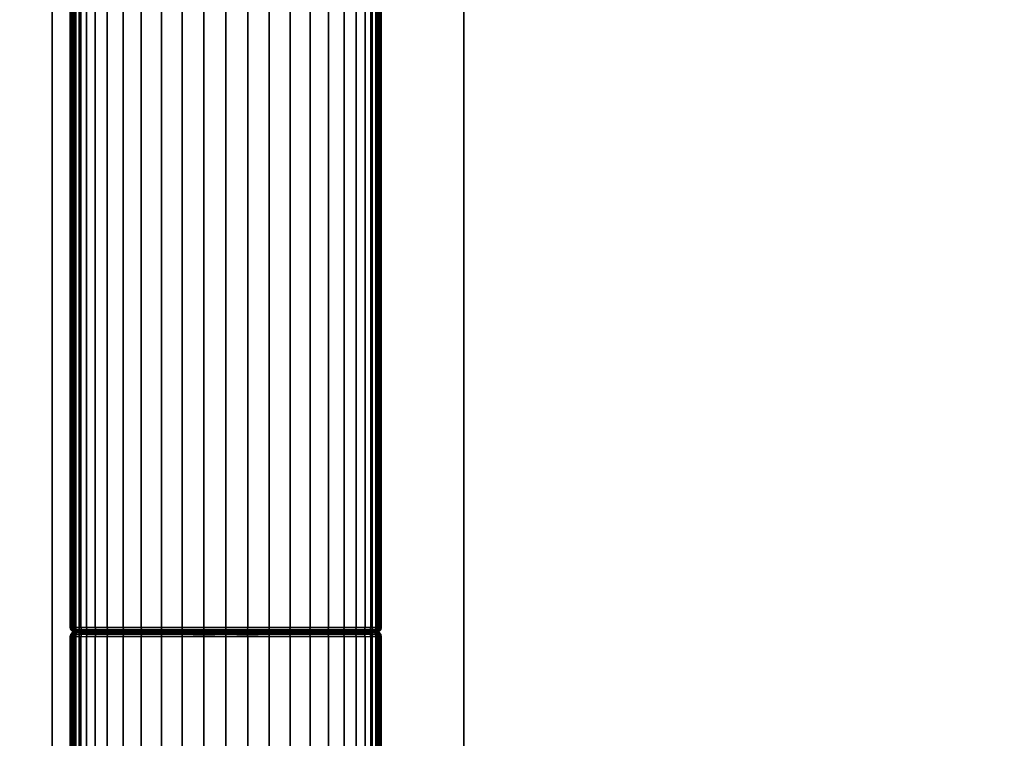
# Model space of a CAD drawing. Header units: inches. Extents: x -59 to 680, y -62 to 131.
# Tile 203 of 256: x 589.3 to 593.53, y -9.83 to -6.74. Entities that reach past the tile are written whole.
import ezdxf
from ezdxf.enums import TextEntityAlignment as Align

# ---------------------------------------------------------------- set-up
doc = ezdxf.new("R2010")
doc.units = ezdxf.units.IN
doc.header["$MEASUREMENT"] = 0
for name, color, linetype in [('A-FURN-3-COLLECTION-RUG-BOTTOM', 8, 'Continuous'), ('A-FURN-3-COLLECTION-RUG-SEC1', 9, 'Continuous'), ('A-FURN-3-COLLECTION-VOLAGE-TABLE-LEG', 253, 'Continuous'), ('A-FURN-3-COLLECTION-VOLAGE-TABLE-LEG-SPANNER', 253, 'Continuous'), ('A-FURN-3-COLLECTION-VOLAGE-TABLE-TOP-BOTTOM', 253, 'Continuous'), ('A-FURN-3-COLLECTION-VOLAGE-TABLE-TOP-EDGE', 252, 'Continuous'), ('A-FURN-3-COLLECTION-VOLAGE-TABLE-TOP-SPACER', 251, 'Continuous'), ('A-FURN-3-COLLECTION-VOLAGE-TABLE-TOP-TOP', 253, 'Continuous'), ('A-FURN-HAWORTH-ATT', 7, 'Continuous')]:
    doc.layers.add(name, color=color, linetype=linetype)
doc.styles.get("Standard").update_dxf_attribs({"font": 'arial.ttf'})

# ---------------------------------------------------------------- blocks, each defined once
blk = doc.blocks.new('HCCS-VXTO-11-3D-3')
at = {"layer": 'A-FURN-3-COLLECTION-VOLAGE-TABLE-TOP-BOTTOM', "invisible_edges": 10}
for points in [[(-11.644, -10.9681, 8.6241), (-15.5216, -10.7738, 8.6241), (-15.5216, 10.7738, 8.6241), (-11.644, 10.9681, 8.6241)], [(-15.5216, -10.7738, 8.6241), (-19.3961, -10.5246, 8.6241), (-19.3961, 10.5246, 8.6241), (-15.5216, 10.7738, 8.6241)]]:
    blk.add_3dface(points, dxfattribs=at)
at = {"layer": 'A-FURN-3-COLLECTION-VOLAGE-TABLE-TOP-SPACER'}
for points in [[(17.815, 8.6614, 8.6241), (17.815, 8.6614, 7.6399), (-17.815, 8.6614, 7.6399), (-17.815, 8.6614, 8.6241)], [(-16.0433, 6.8898, 8.6241), (-16.0433, 6.8898, 7.6399), (16.0433, 6.8898, 7.6399), (16.0433, 6.8898, 8.6241)]]:
    blk.add_3dface(points, dxfattribs=at)
at = {"layer": 'A-FURN-3-COLLECTION-VOLAGE-TABLE-TOP-SPACER', "invisible_edges": 5}
blk.add_3dface([(-16.0433, 6.8898, 7.6399), (-17.815, 8.6614, 7.6399), (17.815, 8.6614, 7.6399), (16.0433, 6.8898, 7.6399)], dxfattribs=at)
at = {"layer": 'A-FURN-3-COLLECTION-VOLAGE-TABLE-TOP-TOP', "invisible_edges": 10}
for points in [[(-11.7248, 12.8561, 9.4115), (-15.6293, 12.6605, 9.4115), (-15.6293, -12.6605, 9.4115), (-11.7248, -12.8561, 9.4115)], [(-15.6293, 12.6605, 9.4115), (-19.5307, 12.4096, 9.4115), (-19.5307, -12.4096, 9.4115), (-15.6293, -12.6605, 9.4115)]]:
    blk.add_3dface(points, dxfattribs=at)
at = {"layer": 'A-FURN-HAWORTH-ATT', "flags": 1}
for tag, p in [('HAWMC', (0, 0)), ('HAWPN', (0, -0.1667)), ('HAWSN', (0, -0.3333))]:
    blk.add_attdef(tag, text='', height=0.1, dxfattribs=at).set_placement(p, align=Align.TOP_CENTER)
at = {"layer": 'A-FURN-3-COLLECTION-VOLAGE-TABLE-LEG'}
mesh = blk.add_polymesh((2, 36), dxfattribs=at)
for k, corner in enumerate([(-22.4688, 7.2837, 7.0268), (-22.4688, 8.5449, 7.0268), (-22.4688, 8.5597, 7.0233), (-22.4688, 8.5724, 7.0151), (-22.4688, 8.5804, 7.0023), (-22.4688, 8.5836, 6.9874), (-21.0111, 8.5836, 6.4553), (-20.9919, 8.5785, 6.295), (-20.9728, 8.5632, 6.1353), (-20.9538, 8.5378, 5.977), (-20.9438, 8.5139, 5.8927), (-20.9343, 8.4757, 5.8138), (-20.9258, 8.4244, 5.7426), (-20.9176, 8.3558, 5.6744), (-20.9108, 8.2776, 5.6174), (-20.9055, 8.1914, 5.573), (-20.9018, 8.1018, 5.5421), (-20.8996, 8.0089, 5.5234), (-20.8988, 7.9143, 5.5171), (-20.8996, 7.8197, 5.5234), (-20.9018, 7.7268, 5.5421), (-20.9055, 7.6372, 5.573), (-20.9108, 7.551, 5.6174), (-20.9176, 7.4728, 5.6744), (-20.9258, 7.4042, 5.7426), (-20.9343, 7.3529, 5.8138), (-20.9438, 7.3147, 5.8927), (-20.9538, 7.2907, 5.977), (-20.9728, 7.2654, 6.1353), (-20.9919, 7.2501, 6.295), (-21.0111, 7.245, 6.4553), (-22.4688, 7.245, 6.9874), (-22.4688, 7.2482, 7.0023), (-22.4688, 7.2562, 7.0151), (-22.4688, 7.2689, 7.0233), (-22.4688, 7.2837, 7.0268), (-15.2669, 7.2837, 7.0268), (-15.2669, 8.5449, 7.0268), (-15.267, 8.5597, 7.0233), (-15.2671, 8.5724, 7.0151), (-15.2672, 8.5804, 7.0023), (-15.2672, 8.5836, 6.9874), (-15.267, 8.5836, 6.5045), (-15.2669, 8.5792, 6.3548), (-15.2667, 8.566, 6.2057), (-15.2673, 8.5378, 6.0237), (-15.2669, 8.5138, 5.939), (-15.2669, 8.4756, 5.8597), (-15.2669, 8.4244, 5.7881), (-15.2669, 8.3558, 5.7196), (-15.2669, 8.2775, 5.6623), (-15.2669, 8.1914, 5.6176), (-15.2669, 8.1018, 5.5866), (-15.2669, 8.0089, 5.5677), (-15.2669, 7.9143, 5.5614), (-15.2669, 7.8197, 5.5677), (-15.2669, 7.7268, 5.5866), (-15.2669, 7.6372, 5.6176), (-15.2669, 7.5511, 5.6623), (-15.2669, 7.4728, 5.7196), (-15.2669, 7.4042, 5.7881), (-15.2669, 7.353, 5.8597), (-15.2669, 7.3148, 5.9391), (-15.2673, 7.2907, 6.0237), (-15.2667, 7.2626, 6.2057), (-15.2669, 7.2494, 6.3548), (-15.267, 7.245, 6.5045), (-15.2672, 7.245, 6.9874), (-15.2672, 7.2482, 7.0023), (-15.2671, 7.2562, 7.0151), (-15.267, 7.2689, 7.0233), (-15.2669, 7.2837, 7.0268)]):
    mesh.set_mesh_vertex(divmod(k, 36), corner)
mesh = blk.add_polymesh((36, 4), dxfattribs=at)
for k, corner in enumerate([(-15.2669, 7.2837, 7.0268), (-15.257, 7.2836, 7.0241), (-15.2499, 7.2836, 7.017), (-15.2472, 7.2837, 7.0071), (-15.2669, 8.5449, 7.0268), (-15.257, 8.545, 7.0241), (-15.2499, 8.545, 7.017), (-15.2472, 8.5449, 7.0071), (-15.267, 8.5597, 7.0233), (-15.2572, 8.5586, 7.0205), (-15.25, 8.5556, 7.0135), (-15.2472, 8.5522, 7.0052), (-15.2671, 8.5724, 7.0151), (-15.2573, 8.5702, 7.0128), (-15.2501, 8.5646, 7.0072), (-15.2472, 8.5585, 7.0011), (-15.2672, 8.5804, 7.0023), (-15.2571, 8.5776, 7.001), (-15.2499, 8.5707, 6.998), (-15.2472, 8.5625, 6.9948), (-15.2672, 8.5836, 6.9874), (-15.2572, 8.581, 6.9874), (-15.25, 8.5739, 6.9874), (-15.2472, 8.5642, 6.9874), (-15.267, 8.5836, 6.5045), (-15.2572, 8.581, 6.5045), (-15.25, 8.5739, 6.5045), (-15.2472, 8.5642, 6.5045), (-15.2669, 8.5792, 6.3548), (-15.2572, 8.5766, 6.355), (-15.25, 8.5696, 6.3555), (-15.2472, 8.5599, 6.356), (-15.2667, 8.566, 6.2057), (-15.2572, 8.5634, 6.2059), (-15.25, 8.5564, 6.2068), (-15.2472, 8.5468, 6.208), (-15.2673, 8.5378, 6.0237), (-15.2572, 8.5353, 6.0243), (-15.25, 8.5284, 6.0256), (-15.2472, 8.5189, 6.0275), (-15.2669, 8.5138, 5.939), (-15.2571, 8.5114, 5.9401), (-15.25, 8.5048, 5.9428), (-15.2472, 8.4958, 5.946), (-15.2669, 8.4756, 5.8597), (-15.2571, 8.4734, 5.8611), (-15.2499, 8.4672, 5.8647), (-15.2472, 8.4591, 5.8698), (-15.2669, 8.4244, 5.7881), (-15.2571, 8.4225, 5.7899), (-15.2499, 8.4171, 5.7946), (-15.2472, 8.4098, 5.8009), (-15.2669, 8.3558, 5.7196), (-15.2571, 8.3543, 5.7217), (-15.2499, 8.3497, 5.7272), (-15.2472, 8.3434, 5.7345), (-15.2669, 8.2775, 5.6623), (-15.2571, 8.2762, 5.6645), (-15.2499, 8.2724, 5.6706), (-15.2472, 8.2675, 5.679), (-15.2669, 8.1914, 5.6176), (-15.2571, 8.1905, 5.6201), (-15.2499, 8.1878, 5.6267), (-15.2472, 8.1841, 5.6358), (-15.2669, 8.1018, 5.5866), (-15.2571, 8.1013, 5.5892), (-15.2499, 8.0995, 5.5962), (-15.2472, 8.0968, 5.6055), (-15.2669, 8.0089, 5.5677), (-15.2587, 8.0085, 5.5704), (-15.2515, 8.0075, 5.5775), (-15.2472, 8.0064, 5.5872), (-15.2669, 7.9143, 5.5614), (-15.257, 7.9143, 5.564), (-15.2499, 7.9143, 5.5712), (-15.2472, 7.9143, 5.5811), (-15.2669, 7.8197, 5.5677), (-15.2587, 7.8201, 5.5704), (-15.2515, 7.8211, 5.5775), (-15.2472, 7.8222, 5.5872), (-15.2669, 7.7268, 5.5866), (-15.2571, 7.7273, 5.5892), (-15.2499, 7.7291, 5.5962), (-15.2472, 7.7317, 5.6055), (-15.2669, 7.6372, 5.6176), (-15.2571, 7.6381, 5.6201), (-15.2499, 7.6408, 5.6267), (-15.2472, 7.6445, 5.6358), (-15.2669, 7.5511, 5.6623), (-15.2571, 7.5524, 5.6645), (-15.2499, 7.5562, 5.6706), (-15.2472, 7.5611, 5.679), (-15.2669, 7.4728, 5.7196), (-15.2571, 7.4743, 5.7217), (-15.2499, 7.4789, 5.7272), (-15.2472, 7.4852, 5.7345), (-15.2669, 7.4042, 5.7881), (-15.2571, 7.4061, 5.7899), (-15.2499, 7.4115, 5.7946), (-15.2472, 7.4188, 5.8009), (-15.2669, 7.353, 5.8597), (-15.2571, 7.3552, 5.8611), (-15.2499, 7.3614, 5.8647), (-15.2472, 7.3695, 5.8698), (-15.2669, 7.3148, 5.9391), (-15.2571, 7.3172, 5.9401), (-15.25, 7.3238, 5.9428), (-15.2472, 7.3328, 5.946), (-15.2673, 7.2907, 6.0237), (-15.2572, 7.2933, 6.0243), (-15.25, 7.3002, 6.0256), (-15.2472, 7.3097, 6.0275), (-15.2667, 7.2626, 6.2057), (-15.2572, 7.2652, 6.2059), (-15.25, 7.2722, 6.2068), (-15.2472, 7.2818, 6.208), (-15.2669, 7.2494, 6.3548), (-15.2572, 7.252, 6.355), (-15.25, 7.259, 6.3555), (-15.2472, 7.2687, 6.356), (-15.267, 7.245, 6.5045), (-15.2572, 7.2476, 6.5045), (-15.25, 7.2547, 6.5045), (-15.2472, 7.2643, 6.5045), (-15.2672, 7.245, 6.9874), (-15.2572, 7.2476, 6.9874), (-15.25, 7.2547, 6.9874), (-15.2472, 7.2643, 6.9874), (-15.2672, 7.2482, 7.0023), (-15.2571, 7.251, 7.001), (-15.2499, 7.2579, 6.998), (-15.2472, 7.2661, 6.9948), (-15.2671, 7.2562, 7.0151), (-15.2573, 7.2584, 7.0128), (-15.2501, 7.264, 7.0072), (-15.2472, 7.2701, 7.0011), (-15.267, 7.2689, 7.0233), (-15.2572, 7.27, 7.0205), (-15.25, 7.273, 7.0135), (-15.2472, 7.2764, 7.0052), (-15.2669, 7.2837, 7.0268), (-15.257, 7.2836, 7.0241), (-15.2499, 7.2836, 7.017), (-15.2472, 7.2837, 7.0071)]):
    mesh.set_mesh_vertex(divmod(k, 4), corner)
at = {"layer": 'A-FURN-3-COLLECTION-VOLAGE-TABLE-LEG-SPANNER'}
mesh = blk.add_polymesh((36, 4), dxfattribs=at)
for k, corner in enumerate([(-15.2472, 7.2837, 7.0071), (-15.2446, 7.2836, 7.017), (-15.2374, 7.2836, 7.0241), (-15.2275, 7.2837, 7.0268), (-15.2472, 8.5449, 7.0071), (-15.2446, 8.545, 7.017), (-15.2374, 8.545, 7.0241), (-15.2275, 8.5449, 7.0268), (-15.2472, 8.5522, 7.0052), (-15.2444, 8.5556, 7.0135), (-15.2372, 8.5586, 7.0205), (-15.2274, 8.5597, 7.0233), (-15.2472, 8.5585, 7.0011), (-15.2443, 8.5646, 7.0072), (-15.2371, 8.5702, 7.0128), (-15.2273, 8.5724, 7.0151), (-15.2472, 8.5625, 6.9948), (-15.2445, 8.5707, 6.998), (-15.2373, 8.5776, 7.001), (-15.2272, 8.5804, 7.0023), (-15.2472, 8.5642, 6.9874), (-15.2445, 8.5739, 6.9874), (-15.2373, 8.581, 6.9874), (-15.2272, 8.5836, 6.9874), (-15.2472, 8.5642, 6.5045), (-15.2445, 8.5739, 6.5045), (-15.2373, 8.581, 6.5045), (-15.2275, 8.5836, 6.5045), (-15.2472, 8.5599, 6.356), (-15.2445, 8.5696, 6.3555), (-15.2373, 8.5766, 6.355), (-15.2275, 8.5792, 6.3548), (-15.2472, 8.5468, 6.208), (-15.2444, 8.5564, 6.2068), (-15.2372, 8.5634, 6.2059), (-15.2278, 8.566, 6.2057), (-15.2472, 8.5189, 6.0275), (-15.2445, 8.5284, 6.0256), (-15.2373, 8.5353, 6.0243), (-15.2271, 8.5378, 6.0237), (-15.2472, 8.4958, 5.946), (-15.2445, 8.5048, 5.9428), (-15.2373, 8.5114, 5.9401), (-15.2275, 8.5138, 5.9391), (-15.2472, 8.4591, 5.8698), (-15.2445, 8.4672, 5.8647), (-15.2373, 8.4734, 5.8611), (-15.2275, 8.4756, 5.8597), (-15.2472, 8.4098, 5.8009), (-15.2445, 8.4171, 5.7946), (-15.2373, 8.4225, 5.7899), (-15.2275, 8.4244, 5.7881), (-15.2472, 8.3434, 5.7345), (-15.2445, 8.3497, 5.7272), (-15.2373, 8.3543, 5.7217), (-15.2275, 8.3558, 5.7196), (-15.2472, 8.2675, 5.679), (-15.2445, 8.2724, 5.6706), (-15.2373, 8.2762, 5.6645), (-15.2275, 8.2775, 5.6623), (-15.2472, 8.1841, 5.6358), (-15.2445, 8.1878, 5.6267), (-15.2373, 8.1905, 5.6201), (-15.2275, 8.1914, 5.6176), (-15.2472, 8.0968, 5.6055), (-15.2445, 8.0995, 5.5962), (-15.2373, 8.1013, 5.5892), (-15.2275, 8.1018, 5.5866), (-15.2472, 8.0064, 5.5872), (-15.243, 8.0075, 5.5775), (-15.2358, 8.0085, 5.5704), (-15.2275, 8.0089, 5.5677), (-15.2472, 7.9143, 5.5811), (-15.2446, 7.9143, 5.5712), (-15.2374, 7.9143, 5.564), (-15.2275, 7.9143, 5.5614), (-15.2472, 7.8222, 5.5872), (-15.243, 7.8211, 5.5775), (-15.2358, 7.8201, 5.5704), (-15.2275, 7.8197, 5.5677), (-15.2472, 7.7317, 5.6055), (-15.2445, 7.7291, 5.5962), (-15.2373, 7.7273, 5.5892), (-15.2275, 7.7268, 5.5866), (-15.2472, 7.6445, 5.6358), (-15.2445, 7.6408, 5.6267), (-15.2373, 7.6381, 5.6201), (-15.2275, 7.6372, 5.6176), (-15.2472, 7.5611, 5.679), (-15.2445, 7.5562, 5.6706), (-15.2373, 7.5524, 5.6645), (-15.2275, 7.5511, 5.6623), (-15.2472, 7.4852, 5.7345), (-15.2445, 7.4789, 5.7272), (-15.2373, 7.4743, 5.7217), (-15.2275, 7.4728, 5.7196), (-15.2472, 7.4188, 5.8009), (-15.2445, 7.4115, 5.7946), (-15.2373, 7.4061, 5.7899), (-15.2275, 7.4042, 5.7881), (-15.2472, 7.3695, 5.8698), (-15.2445, 7.3614, 5.8647), (-15.2373, 7.3552, 5.8611), (-15.2275, 7.353, 5.8597), (-15.2472, 7.3328, 5.946), (-15.2445, 7.3238, 5.9428), (-15.2373, 7.3172, 5.9401), (-15.2275, 7.3147, 5.939), (-15.2472, 7.3097, 6.0275), (-15.2445, 7.3002, 6.0256), (-15.2373, 7.2933, 6.0243), (-15.2271, 7.2907, 6.0237), (-15.2472, 7.2818, 6.208), (-15.2444, 7.2722, 6.2068), (-15.2372, 7.2652, 6.2059), (-15.2278, 7.2626, 6.2057), (-15.2472, 7.2687, 6.356), (-15.2445, 7.259, 6.3555), (-15.2373, 7.252, 6.355), (-15.2275, 7.2494, 6.3548), (-15.2472, 7.2643, 6.5045), (-15.2445, 7.2547, 6.5045), (-15.2373, 7.2476, 6.5045), (-15.2275, 7.245, 6.5045), (-15.2472, 7.2643, 6.9874), (-15.2445, 7.2547, 6.9874), (-15.2373, 7.2476, 6.9874), (-15.2272, 7.245, 6.9874), (-15.2472, 7.2661, 6.9948), (-15.2445, 7.2579, 6.998), (-15.2373, 7.251, 7.001), (-15.2272, 7.2482, 7.0023), (-15.2472, 7.2701, 7.0011), (-15.2443, 7.264, 7.0072), (-15.2371, 7.2584, 7.0128), (-15.2273, 7.2562, 7.0151), (-15.2472, 7.2764, 7.0052), (-15.2444, 7.273, 7.0135), (-15.2372, 7.27, 7.0205), (-15.2274, 7.2689, 7.0233), (-15.2472, 7.2837, 7.0071), (-15.2446, 7.2836, 7.017), (-15.2374, 7.2836, 7.0241), (-15.2275, 7.2837, 7.0268)]):
    mesh.set_mesh_vertex(divmod(k, 4), corner)
mesh = blk.add_polymesh((2, 36), dxfattribs=at)
for k, corner in enumerate([(15.2492, 8.5449, 7.0268), (15.2492, 8.5598, 7.0236), (15.2492, 8.5723, 7.015), (15.2492, 8.5807, 7.0023), (15.2492, 8.5836, 6.9874), (15.2492, 8.5836, 6.4996), (15.2492, 8.5785, 6.3393), (15.2492, 8.5632, 6.1797), (15.2492, 8.5378, 6.0213), (15.2492, 8.5139, 5.9371), (15.2492, 8.4757, 5.8582), (15.2492, 8.4244, 5.787), (15.2492, 8.3558, 5.7187), (15.2492, 8.2776, 5.6617), (15.2492, 8.1914, 5.6173), (15.2492, 8.1018, 5.5865), (15.2492, 8.0089, 5.5677), (15.2492, 7.9143, 5.5614), (15.2492, 7.8197, 5.5677), (15.2492, 7.7268, 5.5865), (15.2492, 7.6372, 5.6173), (15.2492, 7.551, 5.6617), (15.2492, 7.4728, 5.7187), (15.2492, 7.4042, 5.787), (15.2492, 7.3529, 5.8582), (15.2492, 7.3147, 5.9371), (15.2492, 7.2907, 6.0213), (15.2492, 7.2654, 6.1797), (15.2492, 7.2501, 6.3393), (15.2492, 7.245, 6.4996), (15.2492, 7.245, 6.9874), (15.2492, 7.2479, 7.0023), (15.2492, 7.2563, 7.015), (15.2492, 7.2688, 7.0236), (15.2492, 7.2837, 7.0268), (15.2492, 8.5449, 7.0268), (-15.2275, 8.5449, 7.0268), (-15.2274, 8.5597, 7.0233), (-15.2273, 8.5724, 7.0151), (-15.2272, 8.5804, 7.0023), (-15.2272, 8.5836, 6.9874), (-15.2275, 8.5836, 6.5045), (-15.2275, 8.5792, 6.3548), (-15.2278, 8.566, 6.2057), (-15.2271, 8.5378, 6.0237), (-15.2275, 8.5138, 5.9391), (-15.2275, 8.4756, 5.8597), (-15.2275, 8.4244, 5.7881), (-15.2275, 8.3558, 5.7196), (-15.2275, 8.2775, 5.6623), (-15.2275, 8.1914, 5.6176), (-15.2275, 8.1018, 5.5866), (-15.2275, 8.0089, 5.5677), (-15.2275, 7.9143, 5.5614), (-15.2275, 7.8197, 5.5677), (-15.2275, 7.7268, 5.5866), (-15.2275, 7.6372, 5.6176), (-15.2275, 7.5511, 5.6623), (-15.2275, 7.4728, 5.7196), (-15.2275, 7.4042, 5.7881), (-15.2275, 7.353, 5.8597), (-15.2275, 7.3147, 5.939), (-15.2271, 7.2907, 6.0237), (-15.2278, 7.2626, 6.2057), (-15.2275, 7.2494, 6.3548), (-15.2275, 7.245, 6.5045), (-15.2272, 7.245, 6.9874), (-15.2272, 7.2482, 7.0023), (-15.2273, 7.2562, 7.0151), (-15.2274, 7.2689, 7.0233), (-15.2275, 7.2837, 7.0268), (-15.2275, 8.5449, 7.0268)]):
    mesh.set_mesh_vertex(divmod(k, 36), corner)
at = {"layer": 'A-FURN-3-COLLECTION-VOLAGE-TABLE-TOP-EDGE'}
mesh = blk.add_polymesh((101, 2), dxfattribs=at)
for k, corner in enumerate([(-15.5216, -10.7738, 8.6241), (-15.6304, -12.6789, 9.0821), (-19.3961, -10.5246, 8.6241), (-19.532, -12.4279, 9.0821), (-23.2667, -10.2204, 8.6241), (-23.4297, -12.1216, 9.0821), (-23.6346, -10.1687, 8.6241), (-23.9597, -12.0471, 9.0821), (-23.9987, -10.0955, 8.6241), (-24.4843, -11.9417, 9.0821), (-24.3515, -9.9798, 8.6241), (-24.9969, -11.7829, 9.0821), (-24.6932, -9.8341, 8.6241), (-25.493, -11.5826, 9.0821), (-25.0278, -9.6728, 8.6241), (-25.9683, -11.3369, 9.0821), (-25.3456, -9.4806, 8.6241), (-26.4245, -11.0558, 9.0821), (-25.6424, -9.2574, 8.6241), (-26.8522, -10.7343, 9.0821), (-25.918, -9.0084, 8.6241), (-27.2491, -10.3755, 9.0821), (-26.1718, -8.7372, 8.6241), (-27.6157, -9.9857, 9.0821), (-26.4027, -8.4462, 8.6241), (-27.9478, -9.5661, 9.0821), (-26.6089, -8.1373, 8.6241), (-28.2444, -9.1207, 9.0821), (-26.7883, -7.8121, 8.6241), (-28.5026, -8.6521, 9.0821), (-26.9363, -7.4715, 8.6241), (-28.7161, -8.1615, 9.0821), (-27.0487, -7.1175, 8.6241), (-28.8781, -7.6516, 9.0821), (-27.1318, -6.7555, 8.6241), (-28.9979, -7.13, 9.0821), (-27.2003, -6.3903, 8.6241), (-29.0964, -6.6039, 9.0821), (-27.3995, -4.2652, 8.6241), (-29.3023, -4.4077, 9.0821), (-27.5192, -2.1341, 8.6241), (-29.426, -2.2054, 9.0821), (-27.5591, 0, 8.6241), (-29.4672, 0, 9.0821), (-27.5192, 2.1341, 8.6241), (-29.426, 2.2054, 9.0821), (-27.3995, 4.2652, 8.6241), (-29.3023, 4.4077, 9.0821), (-27.2003, 6.3903, 8.6241), (-29.0964, 6.6039, 9.0821), (-27.1319, 6.7555, 8.6241), (-28.9979, 7.13, 9.0821), (-27.0487, 7.1175, 8.6241), (-28.8781, 7.6516, 9.0821), (-26.9363, 7.4715, 8.6241), (-28.7161, 8.1615, 9.0821), (-26.7881, 7.812, 8.6241), (-28.5026, 8.6521, 9.0821), (-26.6088, 8.1373, 8.6241), (-28.2444, 9.1207, 9.0821), (-26.403, 8.4465, 8.6241), (-27.9478, 9.5661, 9.0821), (-26.1725, 8.7378, 8.6241), (-27.6157, 9.9857, 9.0821), (-25.918, 9.0083, 8.6241), (-27.2491, 10.3754, 9.0821), (-25.6407, 9.2555, 8.6241), (-26.8498, 10.7315, 9.0821), (-25.3434, 9.4782, 8.6241), (-26.4215, 11.0523, 9.0821), (-25.0289, 9.6757, 8.6241), (-25.9683, 11.3369, 9.0821), (-24.6989, 9.8463, 8.6241), (-25.493, 11.5826, 9.0821), (-24.3546, 9.9853, 8.6241), (-24.9969, 11.7829, 9.0821), (-23.9977, 10.0883, 8.6241), (-24.4828, 11.9312, 9.0821), (-23.6336, 10.1618, 8.6241), (-23.9582, 12.0371, 9.0821), (-23.2667, 10.2204, 8.6241), (-23.4297, 12.1216, 9.0821), (-19.3961, 10.5246, 8.6241), (-19.532, 12.4279, 9.0821), (-15.5216, 10.7738, 8.6241), (-15.6304, 12.6789, 9.0821), (-11.644, 10.9681, 8.6241), (-11.7256, 12.8745, 9.0821), (-7.764, 11.1073, 8.6241), (-7.8184, 13.0146, 9.0821), (-3.8824, 11.1914, 8.6241), (-3.9096, 13.0994, 9.0821), (0, 11.2205, 8.6241), (0, 13.1286, 9.0821), (3.8824, 11.1914, 8.6241), (3.9096, 13.0994, 9.0821), (7.764, 11.1073, 8.6241), (7.8184, 13.0146, 9.0821), (11.644, 10.9681, 8.6241), (11.7256, 12.8745, 9.0821), (15.5216, 10.7738, 8.6241), (15.6304, 12.6789, 9.0821), (19.3961, 10.5246, 8.6241), (19.532, 12.4279, 9.0821), (23.2667, 10.2204, 8.6241), (23.4297, 12.1216, 9.0821), (23.6336, 10.1618, 8.6241), (23.9582, 12.0371, 9.0821), (23.9977, 10.0883, 8.6241), (24.4828, 11.9312, 9.0821), (24.3546, 9.9853, 8.6241), (24.9969, 11.7829, 9.0821), (24.6989, 9.8463, 8.6241), (25.493, 11.5826, 9.0821), (25.0289, 9.6757, 8.6241), (25.9683, 11.3369, 9.0821), (25.3434, 9.4782, 8.6241), (26.4215, 11.0523, 9.0821), (25.6407, 9.2555, 8.6241), (26.8498, 10.7315, 9.0821), (25.918, 9.0083, 8.6241), (27.2491, 10.3754, 9.0821), (26.1725, 8.7378, 8.6241), (27.6157, 9.9857, 9.0821), (26.403, 8.4465, 8.6241), (27.9478, 9.5661, 9.0821), (26.6088, 8.1373, 8.6241), (28.2444, 9.1207, 9.0821), (26.7881, 7.812, 8.6241), (28.5026, 8.6521, 9.0821), (26.9363, 7.4715, 8.6241), (28.7161, 8.1615, 9.0821), (27.0487, 7.1175, 8.6241), (28.8781, 7.6516, 9.0821), (27.1319, 6.7555, 8.6241), (28.9979, 7.13, 9.0821), (27.2003, 6.3903, 8.6241), (29.0964, 6.6039, 9.0821), (27.3995, 4.2652, 8.6241), (29.3023, 4.4077, 9.0821), (27.5192, 2.1341, 8.6241), (29.426, 2.2054, 9.0821), (27.5591, 0, 8.6241), (29.4672, 0, 9.0821), (27.5192, -2.1341, 8.6241), (29.426, -2.2054, 9.0821), (27.3995, -4.2652, 8.6241), (29.3023, -4.4077, 9.0821), (27.2003, -6.3903, 8.6241), (29.0964, -6.6039, 9.0821), (27.1319, -6.7555, 8.6241), (28.9979, -7.13, 9.0821), (27.0487, -7.1175, 8.6241), (28.8781, -7.6516, 9.0821), (26.9363, -7.4715, 8.6241), (28.7161, -8.1615, 9.0821), (26.7881, -7.812, 8.6241), (28.5026, -8.6521, 9.0821), (26.6088, -8.1373, 8.6241), (28.2444, -9.1207, 9.0821), (26.403, -8.4465, 8.6241), (27.9478, -9.5661, 9.0821), (26.1725, -8.7378, 8.6241), (27.6157, -9.9857, 9.0821), (25.918, -9.0083, 8.6241), (27.2491, -10.3754, 9.0821), (25.6407, -9.2555, 8.6241), (26.8498, -10.7315, 9.0821), (25.3434, -9.4782, 8.6241), (26.4215, -11.0523, 9.0821), (25.0289, -9.6757, 8.6241), (25.9683, -11.3369, 9.0821), (24.6989, -9.8463, 8.6241), (25.493, -11.5826, 9.0821), (24.3546, -9.9853, 8.6241), (24.9969, -11.7829, 9.0821), (23.9977, -10.0883, 8.6241), (24.4828, -11.9312, 9.0821), (23.6336, -10.1618, 8.6241), (23.9582, -12.0371, 9.0821), (23.2667, -10.2204, 8.6241), (23.4297, -12.1216, 9.0821), (19.3961, -10.5246, 8.6241), (19.532, -12.4279, 9.0821), (15.5216, -10.7738, 8.6241), (15.6304, -12.6789, 9.0821), (11.644, -10.9681, 8.6241), (11.7256, -12.8745, 9.0821), (7.764, -11.1073, 8.6241), (7.8184, -13.0146, 9.0821), (3.8824, -11.1914, 8.6241), (3.9096, -13.0994, 9.0821), (0, -11.2205, 8.6241), (0, -13.1286, 9.0821), (-3.8824, -11.1914, 8.6241), (-3.9096, -13.0994, 9.0821), (-7.764, -11.1073, 8.6241), (-7.8184, -13.0146, 9.0821), (-11.644, -10.9681, 8.6241), (-11.7256, -12.8745, 9.0821), (-15.5216, -10.7738, 8.6241), (-15.6304, -12.6789, 9.0821)]):
    mesh.set_mesh_vertex(divmod(k, 2), corner)
blk = doc.blocks.new('HCGN-MNTP-3D-3')
at = {"layer": 'A-FURN-3-COLLECTION-RUG-BOTTOM', "invisible_edges": 10}
blk.add_3dface([(58.7401, -39.2346), (-58.7401, -39.2346), (-58.7401, 39.2346), (58.7401, 39.2346)], dxfattribs=at)
at = {"layer": 'A-FURN-3-COLLECTION-RUG-SEC1', "invisible_edges": 5}
blk.add_3dface([(-58.7401, 39.2346, 0.315), (-58.7401, -39.2346, 0.315), (58.7401, -39.2346, 0.315), (58.7401, 39.2346, 0.315)], dxfattribs=at)

msp = doc.modelspace()

# ---------------------------------------------------------------- block references
for name, p, rotation in [('HCGN-MNTP-3D-3', (623.5697, 17.4106), 90), ('HCCS-VXTO-11-3D-3', (598.0989, 5.8732), 90.00000000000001)]:
    msp.add_blockref(name, p, dxfattribs=dict(rotation=rotation))

doc.saveas('drawing.dxf')
